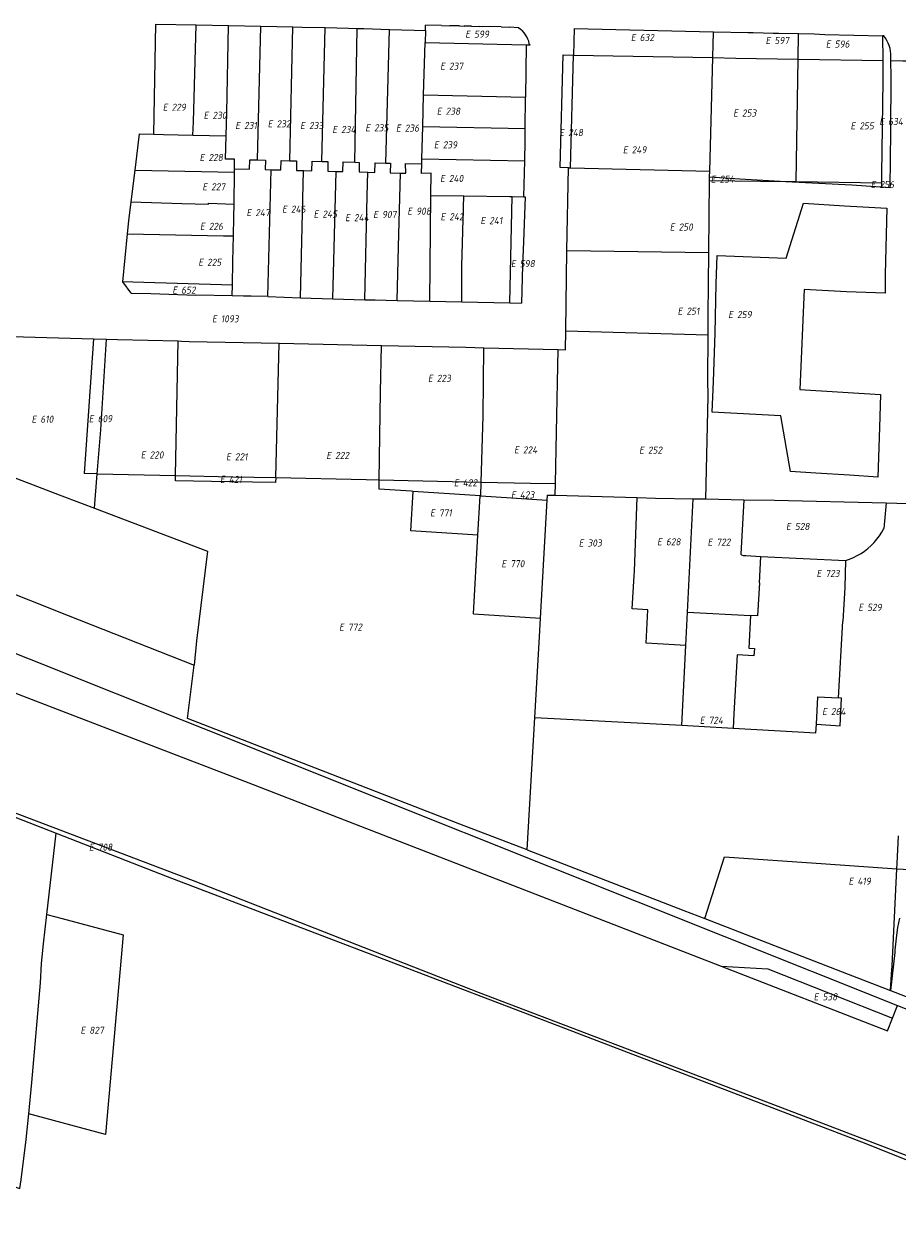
# Model space of a CAD drawing. Header units: metres. Extents: x 154658 to 157381, y 449781 to 452932.
# Tile 38 of 52: x 156257 to 156478, y 451814 to 452118. Entities that reach past the tile are written whole.
import ezdxf
from ezdxf.enums import TextEntityAlignment as Align
from ezdxf.lldxf.tags import DXFTag

# ---------------------------------------------------------------- set-up
doc = ezdxf.new("R2010")
doc.units = ezdxf.units.M
doc.layers.add('B-WE-KG-GRENS_PERCEEL-G', color=150, linetype='KG-PERCEEL', lineweight=18)
doc.layers.add('B-WE-KG-GRENS_PERCEEL-S', color=150, linetype='Continuous', lineweight=25)
doc.styles.add('NLCS-ISO', font='NLCS-ISO.ttf')
doc.styles.get("Standard").update_dxf_attribs({"font": 'verdana.ttf'})
tags = doc.linetypes.add('KG-PERCEEL', pattern='A,5.5,-2,["P",Standard,S=1.8,R=0,X=-0.5,Y=-0.9],-2,5.5,-2,[5,NLCS.SHX,S=0.75,R=0,X=0,Y=0],-2', length=19).pattern_tags.tags
tags[6] = DXFTag(74, 10)

# ---------------------------------------------------------------- blocks, each defined once
blk = doc.blocks.new('SKG-PERCEELNUMMER-SO')
at = {"style": 'NLCS-ISO', "oblique": 10, "flags": 1}
for tag, p in [('GEMEENTECODE', (0, 2.55)), ('PERCEELGROOTTE', (0, -2.45))]:
    blk.add_attdef(tag, text='', height=1.8, dxfattribs=at).set_placement(p, align=Align.MIDDLE_CENTER)
at = {"style": 'NLCS-ISO', "oblique": 10}
blk.add_attdef('SECTIE', text='', height=1.8, dxfattribs=at).set_placement((-0.5, 0), align=Align.MIDDLE_RIGHT)
blk.add_attdef('PERCEELNUMMER', text='', height=1.8, dxfattribs=at).set_placement((0.5, 0), align=Align.MIDDLE_LEFT)

msp = doc.modelspace()

# ---------------------------------------------------------------- linework, layer by layer
at = {"layer": 'B-WE-KG-GRENS_PERCEEL-G', "flags": 128}
for points in [[(156289.759, 452089.813), (156290.316, 452117.7), (156300.476, 452117.487)], [(156299.7, 452089.563), (156299.8, 452092.943), (156300.476, 452117.487)], [(156300.476, 452117.487), (156308.674, 452117.316)], [(156308.111, 452089.375), (156308.255, 452095.221), (156308.674, 452117.316)], [(156308.674, 452117.316), (156316.877, 452117.144)], [(156316.07, 452083.297), (156316.877, 452117.144)], [(156316.877, 452117.144), (156324.993, 452116.974)], [(156324.254, 452083.097), (156324.993, 452116.974)], [(156324.993, 452116.974), (156327.369, 452116.924), (156333.14, 452116.78)], [(156332.338, 452082.898), (156333.14, 452116.78)], [(156333.14, 452116.78), (156339.086, 452116.631), (156341.283, 452116.576)], [(156340.641, 452082.695), (156341.283, 452116.576)], [(156341.283, 452116.576), (156342.985, 452116.534), (156349.416, 452116.348)], [(156348.509, 452082.502), (156349.416, 452116.348)], [(156349.416, 452116.348), (156355.656, 452116.167), (156358.559, 452116.095)], [(156358.559, 452116.095), (156358.471, 452112.988)], [(156358.559, 452116.095), (156358.595, 452117.387)], [(156362.645, 452117.301), (156358.595, 452117.387)], [(156362.645, 452117.301), (156364.738, 452117.267)], [(156367.182, 452117.198), (156364.738, 452117.267)], [(156367.182, 452117.198), (156368.351, 452117.163)], [(156370.171, 452117.115), (156368.351, 452117.163)], [(156370.171, 452117.115), (156372.273, 452117.062)], [(156377.709, 452116.943), (156372.273, 452117.062)], [(156377.709, 452116.943), (156379.837, 452116.877)], [(156382.138, 452116.697), (156379.837, 452116.877)], [(156384.831, 452112.71), (156384.693, 452113.314), (156384.493, 452113.9), (156384.231, 452114.462), (156383.912, 452114.993), (156383.539, 452115.487), (156383.116, 452115.939), (156382.647, 452116.344), (156382.138, 452116.697)], [(156396.239, 452116.549), (156396.057, 452109.847)], [(156396.239, 452116.549), (156431.5, 452115.751)], [(156431.315, 452109.194), (156431.5, 452115.751)], [(156431.5, 452115.751), (156440.144, 452115.555)], [(156440.144, 452115.555), (156441.492, 452115.534)], [(156441.492, 452115.534), (156446.557, 452115.417)], [(156446.557, 452115.417), (156447.907, 452115.399)], [(156447.907, 452115.399), (156453, 452115.285)], [(156452.901, 452108.83), (156453, 452115.285)], [(156453, 452115.285), (156456.957, 452115.196), (156459.652, 452115.073), (156474.333, 452114.694)], [(156358.094, 452099.771), (156358.471, 452112.988)], [(156358.471, 452112.988), (156384.018, 452112.414)], [(156384.018, 452112.414), (156383.893, 452099.184)], [(156384.018, 452112.414), (156385.046, 452112.391)], [(156384.831, 452112.71), (156385.046, 452112.391)], [(156476.366, 452108.446), (156476.353, 452110.111), (156476.295, 452110.826), (156476.167, 452111.531), (156475.97, 452112.221), (156475.707, 452112.888), (156475.379, 452113.525), (156474.99, 452114.128), (156474.544, 452114.689), (156474.333, 452114.694)], [(156474.377, 452108.48), (156474.333, 452114.694)], [(156394.748, 452081.308), (156392.672, 452081.357), (156393.431, 452109.895), (156396.057, 452109.847)], [(156395.279, 452081.296), (156396.057, 452109.847)], [(156396.057, 452109.847), (156431.315, 452109.194)], [(156430.499, 452080.473), (156431.315, 452109.194)], [(156431.315, 452109.194), (156437.107, 452109.087), (156452.901, 452108.83)], [(156452.422, 452077.809), (156452.901, 452108.83)], [(156452.901, 452108.83), (156474.377, 452108.48)], [(156474.087, 452076.435), (156476.191, 452076.323), (156476.346, 452090.47), (156476.399, 452104.213), (156476.366, 452108.446)], [(156474.09, 452077.523), (156474.096, 452079.756), (156474.406, 452103.351), (156474.406, 452104.248), (156474.377, 452108.48)], [(156476.366, 452108.446), (156479.429, 452108.397), (156483.759, 452108.338)], [(156357.867, 452091.792), (156358.094, 452099.771)], [(156358.094, 452099.771), (156383.893, 452099.184)], [(156383.818, 452091.213), (156383.893, 452099.184)], [(156357.633, 452083.582), (156357.867, 452091.792)], [(156357.867, 452091.792), (156383.818, 452091.213)], [(156383.668, 452083.032), (156383.788, 452088.06), (156383.818, 452091.213)], [(156285.057, 452080.685), (156286.178, 452089.904), (156289.759, 452089.813)], [(156289.759, 452089.813), (156292.268, 452089.749), (156299.7, 452089.563)], [(156299.7, 452089.563), (156308.111, 452089.375)], [(156310.251, 452083.44), (156307.967, 452083.496), (156308.111, 452089.375)], [(156310.192, 452081.027), (156310.251, 452083.44)], [(156310.192, 452081.027), (156314.047, 452080.932), (156314.084, 452083.346), (156316.07, 452083.297)], [(156316.07, 452083.297), (156318.049, 452083.249), (156318.019, 452080.835), (156319.539, 452080.798)], [(156319.539, 452080.798), (156321.92, 452080.739), (156322.028, 452083.151), (156324.254, 452083.097)], [(156324.254, 452083.097), (156325.928, 452083.056), (156325.943, 452080.641), (156327.676, 452080.598)], [(156327.676, 452080.598), (156329.788, 452080.547), (156329.842, 452082.96), (156332.338, 452082.898)], [(156332.338, 452082.898), (156333.881, 452082.861), (156333.884, 452080.446), (156335.956, 452080.395)], [(156335.956, 452080.395), (156337.655, 452080.354), (156337.705, 452082.767), (156340.641, 452082.695)], [(156340.641, 452082.695), (156341.779, 452082.667), (156341.763, 452080.253), (156343.963, 452080.199)], [(156343.963, 452080.199), (156345.78, 452080.141), (156345.831, 452082.568), (156348.509, 452082.502)], [(156348.509, 452082.502), (156349.722, 452082.472), (156349.645, 452080.035), (156352.217, 452079.971)], [(156352.217, 452079.971), (156353.564, 452079.938), (156353.533, 452082.379), (156357.596, 452082.279)], [(156359.963, 452079.898), (156357.536, 452079.841), (156357.596, 452082.279)], [(156357.596, 452082.279), (156357.633, 452083.582)], [(156357.633, 452083.582), (156383.668, 452083.032)], [(156383.451, 452073.927), (156383.668, 452083.032)], [(156284.088, 452072.71), (156285.057, 452080.685)], [(156285.057, 452080.685), (156310.187, 452080.149)], [(156310.142, 452072.112), (156310.187, 452080.149)], [(156310.187, 452080.149), (156310.192, 452081.027)], [(156318.664, 452048.671), (156319.539, 452080.798)], [(156326.904, 452048.415), (156327.676, 452080.598)], [(156335.091, 452048.161), (156335.956, 452080.395)], [(156343.228, 452047.908), (156343.817, 452074.238), (156343.963, 452080.199)], [(156351.373, 452047.706), (156351.748, 452061.316), (156352.217, 452079.971)], [(156359.907, 452074.281), (156359.963, 452079.898)], [(156394.302, 452060.328), (156394.748, 452081.308)], [(156394.748, 452081.308), (156395.279, 452081.296)], [(156395.279, 452081.296), (156430.499, 452080.473)], [(156430.448, 452078.082), (156430.457, 452078.994)], [(156430.457, 452078.994), (156430.499, 452080.473)], [(156430.457, 452078.994), (156438.155, 452078.472), (156449.814, 452077.843)], [(156430.272, 452059.856), (156430.448, 452078.082)], [(156430.448, 452078.082), (156449.814, 452077.843)], [(156449.814, 452077.843), (156450.954, 452077.829), (156452.422, 452077.809)], [(156449.814, 452077.843), (156466.465, 452076.942), (156473.748, 452076.453), (156474.087, 452076.435)], [(156452.422, 452077.809), (156474.09, 452077.523)], [(156474.087, 452076.435), (156474.09, 452077.523)], [(156283.165, 452064.602), (156283.497, 452067.851), (156284.088, 452072.71)], [(156284.088, 452072.71), (156296.843, 452072.287), (156303.659, 452072.081), (156303.666, 452072.315), (156310.142, 452072.112)], [(156359.642, 452047.526), (156359.907, 452074.281)], [(156359.907, 452074.281), (156368.301, 452074.188)], [(156367.769, 452047.349), (156367.784, 452056.384), (156368.301, 452074.188)], [(156368.301, 452074.188), (156379.852, 452074.061), (156380.49, 452074.037)], [(156379.903, 452047.084), (156380.49, 452074.037)], [(156380.49, 452074.037), (156383.451, 452073.927)], [(156383.801, 452073.914), (156383.388, 452062.531), (156383.113, 452056.533), (156382.877, 452047.019)], [(156383.451, 452073.927), (156383.801, 452073.914)], [(156309.987, 452064.032), (156310.037, 452068.787), (156310.142, 452072.112)], [(156281.923, 452052.452), (156283.165, 452064.602)], [(156283.165, 452064.602), (156307.432, 452064.098), (156309.987, 452064.032)], [(156309.685, 452051.61), (156309.823, 452057.666), (156309.987, 452064.032)], [(156394.087, 452040.057), (156394.302, 452060.328)], [(156394.302, 452060.328), (156430.272, 452059.856)], [(156430.104, 452039.045), (156430.119, 452044.009), (156430.272, 452059.856)], [(156284.024, 452049.517), (156281.923, 452052.452)], [(156309.685, 452051.61), (156284.51, 452052.331), (156281.923, 452052.452)], [(156309.625, 452049.007), (156309.685, 452051.61)], [(156284.024, 452049.517), (156289.079, 452049.493)], [(156289.079, 452049.493), (156300.462, 452049.069)], [(156309.622, 452048.886), (156300.462, 452049.069)], [(156309.622, 452048.886), (156309.625, 452049.007)], [(156318.664, 452048.671), (156314.415, 452048.803), (156312.505, 452048.823), (156309.622, 452048.886)], [(156318.664, 452048.671), (156326.904, 452048.415)], [(156326.904, 452048.415), (156335.091, 452048.161)], [(156335.091, 452048.161), (156343.228, 452047.908)], [(156343.228, 452047.908), (156345.806, 452047.828), (156351.373, 452047.706)], [(156351.373, 452047.706), (156359.642, 452047.526)], [(156359.642, 452047.526), (156367.769, 452047.349)], [(156367.769, 452047.349), (156379.903, 452047.084)], [(156379.903, 452047.084), (156382.877, 452047.019)], [(156392.128, 452035.272), (156394.036, 452035.248), (156394.087, 452040.057)], [(156394.087, 452040.057), (156430.104, 452039.045)], [(156430.115, 452023.383), (156430.069, 452027.712), (156430.104, 452039.045)], [(156250.845, 452038.628), (156274.53, 452037.981)], [(156274.53, 452037.981), (156272.156, 452003.885)], [(156274.53, 452037.981), (156277.803, 452037.892)], [(156275.486, 452003.814), (156276.404, 452014.924), (156277.803, 452037.892)], [(156277.803, 452037.892), (156280.6, 452037.816), (156295.927, 452037.447)], [(156295.271, 452003.39), (156295.927, 452037.447)], [(156295.927, 452037.447), (156296.768, 452037.425), (156298.702, 452037.346), (156321.546, 452036.859)], [(156320.673, 452002.847), (156321.546, 452036.859)], [(156321.546, 452036.859), (156347.399, 452036.31)], [(156346.863, 452002.283), (156347.196, 452024.493), (156347.399, 452036.31)], [(156347.399, 452036.31), (156368.815, 452035.855), (156373.307, 452035.743)], [(156372.687, 452001.705), (156373.15, 452018.477), (156373.307, 452035.743)], [(156373.307, 452035.743), (156392.128, 452035.272)], [(156391.46, 452001.365), (156391.686, 452014.371), (156392.128, 452035.272)], [(156082.27, 452027.226), (156478.019, 451869.246)], [(156116.761, 452027.84), (156132.931, 452021.62), (156159.285, 452011.014), (156190.218, 451998.718), (156229.063, 451983.441), (156268.145, 451967.95), (156300.01, 451955.411)], [(156429.485, 451997.448), (156430.115, 452023.383)], [(156114.283, 452002.817), (156186.727, 451974.854), (156256.54, 451947.631), (156314.969, 451925.153), (156433.406, 451879.147)], [(156249.709, 452004.661), (156265.841, 451998.507), (156271.628, 451996.304), (156274.766, 451995.11)], [(156275.486, 452003.814), (156272.156, 452003.885)], [(156274.766, 451995.11), (156275.486, 452003.814)], [(156275.486, 452003.814), (156295.271, 452003.39)], [(156320.673, 452002.847), (156320.625, 452001.665), (156308.931, 452001.787), (156295.244, 452002.01), (156295.271, 452003.39)], [(156295.271, 452003.39), (156309.726, 452003.081), (156320.673, 452002.847)], [(156320.673, 452002.847), (156343.534, 452002.357), (156346.863, 452002.283)], [(156354.926, 451999.406), (156346.828, 451999.936), (156346.863, 452002.283)], [(156346.863, 452002.283), (156372.687, 452001.705)], [(156355.425, 451999.373), (156354.926, 451999.406)], [(156372.591, 451998.25), (156372.687, 452001.705)], [(156372.687, 452001.705), (156385.133, 452001.426), (156391.46, 452001.365)], [(156391.408, 451998.391), (156391.46, 452001.365)], [(156354.866, 451989.388), (156355.425, 451999.373)], [(156372.39, 451998.263), (156355.425, 451999.373)], [(156371.83, 451988.277), (156372.39, 451998.263)], [(156372.591, 451998.25), (156372.39, 451998.263)], [(156372.591, 451998.25), (156389.355, 451997.154)], [(156387.682, 451967.299), (156389.355, 451997.154)], [(156389.355, 451997.154), (156389.427, 451998.446), (156391.408, 451998.391)], [(156391.408, 451998.391), (156412.137, 451997.811)], [(156424.437, 451960.399), (156414.435, 451960.977), (156414.872, 451969.385), (156410.906, 451969.642), (156411.416, 451977.994), (156411.482, 451979.17), (156412.137, 451997.811)], [(156412.137, 451997.811), (156416.81, 451997.68), (156426.335, 451997.506)], [(156425.297, 451977.214), (156426.335, 451997.506)], [(156426.335, 451997.506), (156426.658, 451997.5)], [(156426.658, 451997.5), (156429.485, 451997.448)], [(156429.485, 451997.448), (156439.154, 451997.271)], [(156439.154, 451997.271), (156438.427, 451983.48), (156438.534, 451983.35), (156439.018, 451983.136), (156439.665, 451983.114), (156443.491, 451982.926)], [(156439.154, 451997.271), (156446.875, 451997.13), (156475.199, 451996.445)], [(156475.199, 451996.445), (156474.587, 451989.991)], [(156475.199, 451996.445), (156483.278, 451996.249)], [(156274.766, 451995.11), (156303.342, 451984.234), (156300.602, 451961.504), (156300.01, 451955.411)], [(156371.83, 451988.277), (156354.866, 451989.388)], [(156370.717, 451968.409), (156371.83, 451988.277)], [(156464.875, 451981.875), (156465.902, 451982.221), (156466.903, 451982.636), (156467.875, 451983.117), (156468.811, 451983.663), (156469.709, 451984.27), (156470.563, 451984.937), (156471.371, 451985.66), (156472.128, 451986.435), (156472.832, 451987.26), (156473.478, 451988.13), (156474.064, 451989.042), (156474.587, 451989.991)], [(156443.109, 451976.218), (156443.491, 451982.926)], [(156443.491, 451982.926), (156464.875, 451981.875)], [(156464.875, 451981.875), (156464.683, 451975.005), (156464.204, 451966.481), (156464.081, 451966.488), (156462.985, 451947.102)], [(156662.089, 451762.074), (156653.752, 451764.991), (156607.899, 451782.401), (156450.294, 451842.743), (156371.954, 451872.48), (156299.826, 451900.76), (156237.176, 451924.596), (156203.504, 451937.747), (156155.662, 451956.041), (156140.055, 451962.136), (156106.379, 451975.724)], [(156424.868, 451968.825), (156425.297, 451977.214)], [(156443.109, 451976.218), (156442.631, 451967.858), (156440.865, 451967.959)], [(156370.717, 451968.409), (156387.682, 451967.299)], [(156386.261, 451942.146), (156387.417, 451962.562), (156387.682, 451967.299)], [(156424.437, 451960.399), (156424.868, 451968.825)], [(156424.868, 451968.825), (156440.865, 451967.959)], [(156440.865, 451967.959), (156440.393, 451959.698), (156441.809, 451959.617), (156441.704, 451957.781), (156437.484, 451958.023), (156436.626, 451943.018), (156436.421, 451939.43)], [(156423.419, 451940.161), (156424.437, 451960.399)], [(156384.283, 451908.587), (156367.257, 451915.152), (156298.32, 451941.906), (156300.01, 451955.411)], [(156457.503, 451940.455), (156457.907, 451947.398), (156462.985, 451947.102)], [(156457.503, 451940.455), (156463.496, 451940.029), (156463.904, 451947.048), (156462.985, 451947.102)], [(156188.051, 451942.793), (156200.077, 451938.176), (156265.097, 451912.851)], [(156384.283, 451908.587), (156385.52, 451929.047), (156386.261, 451942.146)], [(156386.261, 451942.146), (156423.419, 451940.161)], [(156423.419, 451940.161), (156427.797, 451939.927), (156436.421, 451939.43)], [(156436.421, 451939.43), (156457.373, 451938.225), (156457.503, 451940.455)], [(156262.722, 451892.295), (156265.097, 451912.851)], [(156265.097, 451912.851), (156293.193, 451901.908), (156386.066, 451866.471), (156470, 451834.257), (156511.624, 451817.601), (156544.251, 451805.089), (156578.062, 451791.969), (156610.331, 451779.342), (156634.767, 451769.542), (156659.682, 451759.975), (156686.824, 451749.199), (156687.325, 451747.425), (156689.77, 451746.559)], [(156477.856, 451903.858), (156477.921, 451905.207), (156478.321, 451912.202)], [(156384.283, 451908.587), (156423.919, 451893.305), (156429.282, 451891.229)], [(156477.856, 451903.858), (156490.74, 451903.148), (156505.086, 451902.365), (156505.537, 451910.713)], [(156429.282, 451891.229), (156434.239, 451906.828), (156459.934, 451905.097), (156477.856, 451903.858)], [(156476.541, 451877.128), (156476.67, 451879.294), (156477.856, 451903.858)], [(156258.137, 451841.761), (156258.908, 451849.761), (156261.07, 451874.937), (156261.381, 451879.854), (156261.856, 451884.805), (156262.722, 451892.295)], [(156262.722, 451892.295), (156266.569, 451891.261), (156282.015, 451887.111), (156277.59, 451836.524), (156259.999, 451841.26), (156258.137, 451841.761)], [(156429.282, 451891.229), (156465.562, 451877.187), (156476.295, 451873.02)], [(156478.564, 451891.342), (156478.298, 451890.143), (156478.074, 451888.936), (156477.891, 451887.722)], [(156477.891, 451887.722), (156477.682, 451886.227), (156477.514, 451884.727), (156477.388, 451883.223)], [(156477.344, 451882.609), (156476.295, 451873.02)], [(156477.388, 451883.223), (156477.344, 451882.609)], [(156433.406, 451879.147), (156445.253, 451878.53)], [(156433.406, 451879.147), (156475.505, 451862.794)], [(156445.253, 451878.53), (156476.771, 451866.044)], [(156476.295, 451873.02), (156476.541, 451877.128)], [(156476.295, 451873.02), (156482.574, 451870.583)], [(156476.771, 451866.044), (156478.019, 451869.246)], [(156478.019, 451869.246), (156503.934, 451858.939), (156566.379, 451835.23), (156605.614, 451818.9)], [(156475.505, 451862.794), (156476.771, 451866.044)], [(156201.315, 451841.446), (156214.563, 451836.185), (156255.908, 451822.877), (156256.219, 451825.053), (156257.509, 451835.253), (156258.137, 451841.761)]]:
    msp.add_lwpolyline(points, dxfattribs=at)
msp.add_lwpolyline([(156473.747, 452023.906), (156473.504, 452015.528), (156473.029, 452003.014), (156465.898, 452003.514), (156457.334, 452003.994), (156450.928, 452004.438), (156448.535, 452018.481), (156431.123, 452019.443), (156431.458, 452027.164), (156431.867, 452039.428), (156432.171, 452051.91), (156432.359, 452059.134), (156449.835, 452058.425), (156454.261, 452072.345), (156464.664, 452071.668), (156469.23, 452071.404), (156475.346, 452071.064), (156474.948, 452054.379), (156474.926, 452049.531), (156465.153, 452049.884), (156454.377, 452050.477), (156453.288, 452025.171)], close=True, dxfattribs=at)

# ---------------------------------------------------------------- block references
at = {"layer": 'B-WE-KG-GRENS_PERCEEL-S'}
for p, values in [((156370.363, 452115.125), {'PERCEELNUMMER': '599', 'SECTIE': 'E'}), ((156412.285, 452114.289), {'PERCEELNUMMER': '632', 'SECTIE': 'E'}), ((156446.389, 452113.539), {'PERCEELNUMMER': '597', 'SECTIE': 'E'}), ((156461.643, 452112.624), {'PERCEELNUMMER': '596', 'SECTIE': 'E'}), ((156364.011, 452107.033), {'PERCEELNUMMER': '237', 'SECTIE': 'E'}), ((156293.795, 452096.617), {'PERCEELNUMMER': '229', 'SECTIE': 'E'}), ((156304.147, 452094.577), {'PERCEELNUMMER': '230', 'SECTIE': 'E'}), ((156363.157, 452095.605), {'PERCEELNUMMER': '238', 'SECTIE': 'E'}), ((156438.189, 452095.168), {'PERCEELNUMMER': '253', 'SECTIE': 'E'}), ((156475.18, 452093.014), {'PERCEELNUMMER': '634', 'SECTIE': 'E'}), ((156312.146, 452092.008), {'PERCEELNUMMER': '231', 'SECTIE': 'E'}), ((156320.352, 452092.41), {'PERCEELNUMMER': '232', 'SECTIE': 'E'}), ((156328.57, 452091.982), {'PERCEELNUMMER': '233', 'SECTIE': 'E'}), ((156336.715, 452091.01), {'PERCEELNUMMER': '234', 'SECTIE': 'E'}), ((156345.054, 452091.426), {'PERCEELNUMMER': '235', 'SECTIE': 'E'}), ((156352.831, 452091.351), {'PERCEELNUMMER': '236', 'SECTIE': 'E'}), ((156394.165, 452090.205), {'PERCEELNUMMER': '248', 'SECTIE': 'E'}), ((156467.884, 452091.898), {'PERCEELNUMMER': '255', 'SECTIE': 'E'}), ((156362.434, 452087.112), {'PERCEELNUMMER': '239', 'SECTIE': 'E'}), ((156303.128, 452083.908), {'PERCEELNUMMER': '228', 'SECTIE': 'E'}), ((156410.258, 452085.853), {'PERCEELNUMMER': '249', 'SECTIE': 'E'}), ((156363.99, 452078.603), {'PERCEELNUMMER': '240', 'SECTIE': 'E'}), ((156432.515, 452078.405), {'PERCEELNUMMER': '254', 'SECTIE': 'E'}), ((156303.815, 452076.482), {'PERCEELNUMMER': '227', 'SECTIE': 'E'}), ((156473.005, 452077.065), {'PERCEELNUMMER': '256', 'SECTIE': 'E'}), ((156314.984, 452069.951), {'PERCEELNUMMER': '247', 'SECTIE': 'E'}), ((156323.997, 452070.817), {'PERCEELNUMMER': '246', 'SECTIE': 'E'}), ((156331.982, 452069.586), {'PERCEELNUMMER': '245', 'SECTIE': 'E'}), ((156339.958, 452068.676), {'PERCEELNUMMER': '244', 'SECTIE': 'E'}), ((156347.058, 452069.47), {'PERCEELNUMMER': '907', 'SECTIE': 'E'}), ((156355.699, 452070.31), {'PERCEELNUMMER': '908', 'SECTIE': 'E'}), ((156364.096, 452068.916), {'PERCEELNUMMER': '242', 'SECTIE': 'E'}), ((156303.215, 452066.477), {'PERCEELNUMMER': '226', 'SECTIE': 'E'}), ((156374.198, 452067.92), {'PERCEELNUMMER': '241', 'SECTIE': 'E'}), ((156422.143, 452066.3), {'PERCEELNUMMER': '250', 'SECTIE': 'E'}), ((156302.791, 452057.372), {'PERCEELNUMMER': '225', 'SECTIE': 'E'}), ((156381.925, 452057.038), {'PERCEELNUMMER': '598', 'SECTIE': 'E'}), ((156296.221, 452050.34), {'PERCEELNUMMER': '652', 'SECTIE': 'E'}), ((156424.12, 452045.004), {'PERCEELNUMMER': '251', 'SECTIE': 'E'}), ((156436.939, 452044.149), {'PERCEELNUMMER': '259', 'SECTIE': 'E'}), ((156306.27, 452043.068), {'PERCEELNUMMER': '1093', 'SECTIE': 'E'}), ((156360.927, 452027.999), {'PERCEELNUMMER': '223', 'SECTIE': 'E'}), ((156260.571, 452017.64), {'PERCEELNUMMER': '610', 'SECTIE': 'E'}), ((156275.081, 452017.78), {'PERCEELNUMMER': '609', 'SECTIE': 'E'}), ((156288.221, 452008.599), {'PERCEELNUMMER': '220', 'SECTIE': 'E'}), ((156309.811, 452008.128), {'PERCEELNUMMER': '221', 'SECTIE': 'E'}), ((156335.196, 452008.479), {'PERCEELNUMMER': '222', 'SECTIE': 'E'}), ((156382.727, 452009.867), {'PERCEELNUMMER': '224', 'SECTIE': 'E'}), ((156414.371, 452009.815), {'PERCEELNUMMER': '252', 'SECTIE': 'E'}), ((156308.275, 452002.415), {'PERCEELNUMMER': '421', 'SECTIE': 'E'}), ((156367.485, 452001.555), {'PERCEELNUMMER': '422', 'SECTIE': 'E'}), ((156381.945, 451998.495), {'PERCEELNUMMER': '423', 'SECTIE': 'E'}), ((156361.454, 451993.91), {'PERCEELNUMMER': '771', 'SECTIE': 'E'}), ((156451.558, 451990.49), {'PERCEELNUMMER': '528', 'SECTIE': 'E'}), ((156418.925, 451986.597), {'PERCEELNUMMER': '628', 'SECTIE': 'E'}), ((156431.704, 451986.529), {'PERCEELNUMMER': '722', 'SECTIE': 'E'}), ((156399.099, 451986.31), {'PERCEELNUMMER': '303', 'SECTIE': 'E'}), ((156379.513, 451981.066), {'PERCEELNUMMER': '770', 'SECTIE': 'E'}), ((156459.288, 451978.604), {'PERCEELNUMMER': '723', 'SECTIE': 'E'}), ((156469.87, 451970.014), {'PERCEELNUMMER': '529', 'SECTIE': 'E'}), ((156338.434, 451965.016), {'PERCEELNUMMER': '772', 'SECTIE': 'E'}), ((156429.723, 451941.419), {'PERCEELNUMMER': '724', 'SECTIE': 'E'}), ((156460.695, 451943.638), {'PERCEELNUMMER': '264', 'SECTIE': 'E'}), ((156275.111, 451909.295), {'PERCEELNUMMER': '708', 'SECTIE': 'E'}), ((156467.385, 451900.699), {'PERCEELNUMMER': '419', 'SECTIE': 'E'}), ((156458.56, 451871.429), {'PERCEELNUMMER': '538', 'SECTIE': 'E'}), ((156272.959, 451862.943), {'PERCEELNUMMER': '827', 'SECTIE': 'E'})]:
    msp.add_blockref('SKG-PERCEELNUMMER-SO', p, dxfattribs=at).add_auto_attribs(values)

doc.saveas('drawing.dxf')
